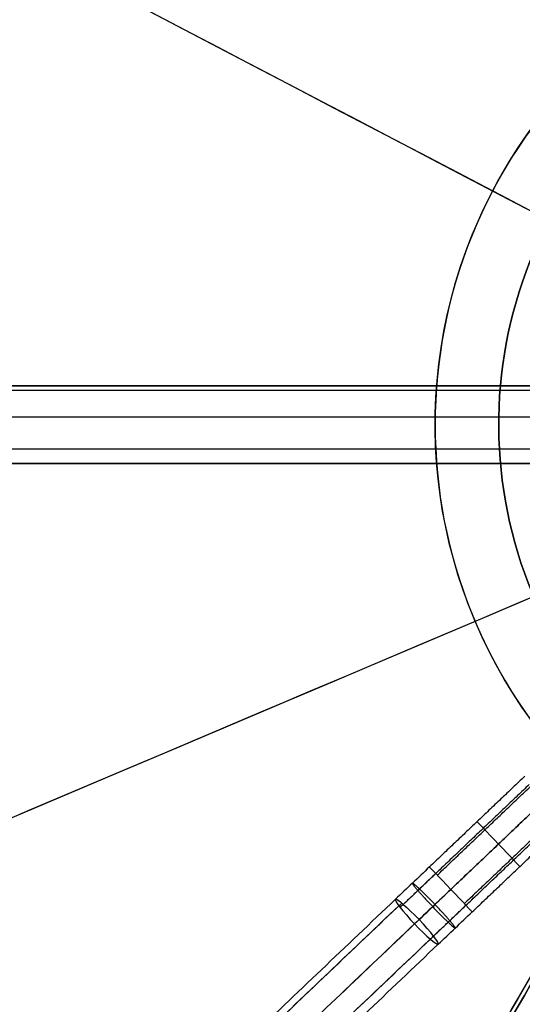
# Model space of a CAD drawing. Header units: millimetres. Extents: x -2184 to 252, y -240 to 239.
# Tile 35 of 256: x -59 to -27, y -38 to 26. Entities that reach past the tile are written whole.
import ezdxf

# ---------------------------------------------------------------- set-up
doc = ezdxf.new("R2010")
doc.units = ezdxf.units.MM
for name, color, linetype, true_color in [('IGES level 15', 7, 'Continuous', 0xcad1ed), ('IGES level 26', 7, 'Continuous', 0x7e7e7e), ('IGES level 3', 7, 'Continuous', 0x868b8b), ('IGES level 38', 7, 'Continuous', 0x868b8b), ('IGES level 42', 7, 'Continuous', 0xcbd2ee), ('IGES level 46', 7, 'Continuous', 0xcbd2ee), ('IGES level 5', 7, 'Continuous', 0x868b8b), ('IGES level 7', 7, 'Continuous', 0xcbd2ee)]:
    doc.layers.add(name, color=color, linetype=linetype, true_color=true_color)

# ---------------------------------------------------------------- blocks, each defined once
blk = doc.blocks.new('DOME PIE')
at = {"layer": 'IGES level 15', "extrusion": (0, 0, -1)}
for radius in [210, 210, 206, 206]:
    blk.add_arc((-121.895, 221.129, -1212), radius, 286.39679, 106.39679, dxfattribs=at)
at = {"layer": 'IGES level 15', "extrusion": (0.979123, 0.203269, -6.12323e-17)}
for radius in [210, 206]:
    blk.add_arc((191.734, 1212, 164.299), radius, 360, 90, dxfattribs=at)
at = {"layer": 'IGES level 15'}
for radius in [210, 210, 206, 206]:
    blk.add_arc((121.895, 221.129, 1212), radius, 253.60321, 73.60321, dxfattribs=at)
at = {"layer": 'IGES level 15', "extrusion": (0.46402, 0.885825, -6.12323e-17)}
for radius in [210, 206]:
    blk.add_arc((-5.37, 1212, 252.443), radius, 360, 90, dxfattribs=at)
at = {"layer": 'IGES level 15', "extrusion": (-0.390381, 0.920653, -6.12323e-17)}
for radius in [210, 206]:
    blk.add_arc((-198.548, 1212, 155.997), radius, 360, 90, dxfattribs=at)
at = {"layer": 'IGES level 15', "extrusion": (0.95933, -0.282288, 6.12323e-17)}
for radius in [210, 206]:
    blk.add_arc((246.545, 1212, 54.516), radius, 90, 180, dxfattribs=at)
at = {"layer": 'IGES level 26', "extrusion": (0, 0, -1)}
for centre, radius in [((-121.895, 221.129, -1219.619), 28.4), ((-121.895, 221.129, -1217.619), 28.4), ((-121.895, 221.129, -1218.119), 26.3), ((-121.895, 221.129, -1216.869), 26.3)]:
    blk.add_arc(centre, radius, 313.23622, 133.23622, dxfattribs=at)
at = {"layer": 'IGES level 26'}
blk.add_arc((121.895, 221.129, 1215.619), 28.4, 46.76378, 226.76378, dxfattribs=at)
blk.add_open_spline([(93.56, 223.041, 1219.619), (93.56, 223.041, 1215.619)], degree=1, dxfattribs=at)
at = {"layer": 'IGES level 3', "extrusion": (0, 0, -1)}
for centre in [(-121.895, 221.129, -1211), (-121.895, 221.129, -1210)]:
    blk.add_arc(centre, 32.5, 316.39679, 136.39679, dxfattribs=at)
at = {"layer": 'IGES level 3'}
blk.add_arc((121.895, 221.129, 1209), 32.5, 43.60321, 223.60321, dxfattribs=at)
blk.add_open_spline([(89.639, 225.102, 1211), (89.639, 225.102, 1209)], degree=1, dxfattribs=at)
at = {"layer": 'IGES level 38'}
for points in [[(0, 442.257), (120.388, 233.739)], [(0, 442.257, 12.5), (120.388, 233.739, 12.5)], [(1.5, 439.659, 25), (120.388, 233.739, 25)], [(111.728, 228.739), (-8.66, 437.257)], [(111.728, 228.739, 12.5), (-8.66, 437.257, 12.5)], [(111.728, 228.739, 25), (-7.16, 434.659, 25)], [(-8.66, 5), (111.728, 213.518)], [(-8.66, 5, 12.5), (111.728, 213.518, 12.5)], [(-7.16, 7.598, 25), (111.728, 213.518, 25)], [(120.388, 208.518), (0, 0)], [(120.388, 208.518, 12.5), (0, 0, 12.5)], [(120.388, 208.518, 25), (1.5, 2.598, 25)]]:
    blk.add_open_spline(points, degree=1, dxfattribs=at)
at = {"layer": 'IGES level 42'}
for points in [[(109.195, 223.629, 45), (-1990.805, 223.629, 45)], [(-1990.805, 223.629, 45), (109.195, 223.629, 45)], [(109.195, 223.333, 46.178), (-1990.805, 223.333, 46.178)], [(109.195, 223.333, 43.822), (-1990.805, 223.333, 43.822)], [(109.195, 221.616, 47.452), (-1990.805, 221.616, 47.452)], [(109.195, 221.616, 42.548), (-1990.805, 221.616, 42.548)], [(109.195, 219.543, 46.933), (-1990.805, 219.543, 46.933)], [(109.195, 219.543, 43.067), (-1990.805, 219.543, 43.067)], [(-1990.805, 218.629, 45), (109.195, 218.629, 45)], [(109.195, 218.629, 45), (-1990.805, 218.629, 45)]]:
    blk.add_open_spline(points, degree=1, dxfattribs=at)
at = {"layer": 'IGES level 46'}
for points in [[(-0.217, 442.132, -0.5), (119.783, 234.286, -0.5)], [(119.783, 234.286), (-0.217, 442.132)], [(-0.217, 442.132, -0.25), (119.783, 234.286, -0.25)], [(115.67, 231.911), (-4.33, 439.757)], [(115.67, 231.911, -0.5), (-4.33, 439.757, -0.5)], [(111.556, 229.536, -0.5), (-8.444, 437.382, -0.5)], [(-8.444, 437.382), (111.556, 229.536)], [(111.556, 229.536, -0.25), (-8.444, 437.382, -0.25)], [(-8.444, 4.875, -0.5), (111.556, 212.721, -0.5)], [(111.556, 212.721), (-8.444, 4.875)], [(-8.444, 4.875, -0.25), (111.556, 212.721, -0.25)], [(115.67, 210.346), (-4.33, 2.5)], [(115.67, 210.346, -0.5), (-4.33, 2.5, -0.5)], [(119.783, 207.971, -0.5), (-0.217, 0.125, -0.5)], [(-0.217, 0.125), (119.783, 207.971)], [(119.783, 207.971, -0.25), (-0.217, 0.125, -0.25)]]:
    blk.add_open_spline(points, degree=1, dxfattribs=at)
at = {"layer": 'IGES level 5', "extrusion": (0, 0, -1)}
for centre, radius, start, end in [((-121.895, 221.129, -1200.5), 211.5, 69.12965, 249.12965), ((-121.895, 221.129, -1211), 211.5, 69.12965, 249.12965), ((-121.895, 221.129, -1211), 210.5, 69.12965, 249.12965), ((-121.895, 221.129, -1200), 199.5, 69.12965, 249.12965), ((-121.895, 221.129, -1205.75), 211.5, 69.12965, 249.12965), ((-121.895, 221.129, -1205.75), 210.5, 69.12965, 249.12965), ((-121.895, 221.129, -1212), 210, 286.39679, 106.39679), ((-121.895, 221.129, -1212), 206, 286.39679, 106.39679), ((-121.895, 221.129, -1199.5), 199.5, 69.12965, 249.12965), ((-121.895, 221.129, -1212), 210, 106.39679, 286.39679), ((-121.895, 221.129, -1205.75), 211.5, 249.12965, 69.12965), ((-121.895, 221.129, -1211), 211.5, 249.12965, 69.12965), ((-121.895, 221.129, -1212), 206, 106.39679, 286.39679), ((-121.895, 221.129, -1205.75), 210.5, 249.12965, 69.12965), ((-121.895, 221.129, -1200.5), 210.5, 249.12965, 69.12965), ((-121.895, 221.129, -1211), 210.5, 249.12965, 69.12965), ((-121.895, 221.129, -1199.5), 199.5, 249.12965, 69.12965), ((-121.895, 221.129, -1200), 199.5, 249.12965, 69.12965), ((-121.895, 221.129, -1206), 206, 286.39679, 15.28418)]:
    blk.add_arc(centre, radius, start, end, dxfattribs=at)
at = {"layer": 'IGES level 5'}
for centre, radius, start, end in [((121.895, 221.129, 1200.5), 210.5, 290.87035, 110.87035), ((121.895, 221.129, 1199), 210, 290.87035, 110.87035), ((121.895, 221.129, 1200), 206, 73.60321, 253.60321), ((121.895, 221.129, 1199), 199.5, 290.87035, 110.87035), ((121.895, 221.129, 1200.5), 211.5, 110.87035, 290.87035), ((121.895, 221.129, 1200), 206, 253.60321, 73.60321), ((121.895, 221.129, 1199), 210, 110.87035, 290.87035), ((121.895, 221.129, 1200), 210, 110.87035, 253.60321), ((121.895, 221.129, 1199), 199.5, 110.87035, 290.87035)]:
    blk.add_arc(centre, radius, start, end, dxfattribs=at)
for points in [[(197.086, 23.916, 1199.439), (591.512, 174.298, 1199.439), (441.129, 568.724, 1199.439), (46.704, 418.341, 1199.439)], [(196.835, 24.577, 1200.146), (589.939, 174.455, 1200.146), (440.06, 567.559, 1200.146), (46.956, 417.681, 1200.146)], [(46.704, 418.341, 1199.439), (-347.722, 267.959, 1199.439), (-197.339, -126.467, 1199.439), (197.086, 23.916, 1199.439)], [(46.956, 417.681, 1200.146), (-346.148, 267.802, 1200.146), (-196.27, -125.302, 1200.146), (196.835, 24.577, 1200.146)]]:
    blk.add_rational_spline(points, [0.816490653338, 0.272163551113, 0.272163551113, 0.816490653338], degree=3, dxfattribs=at)
at = {"layer": 'IGES level 7', "extrusion": (-0.724133, -0.68966, 0)}
for start, end in [(90, 180), (270, 360)]:
    blk.add_arc((-76.06, 1212, -201.53), 2, start, end, dxfattribs=at)
at = {"layer": 'IGES level 7', "extrusion": (0.724133, 0.68966, 0)}
for start, end in [(270, 360), (90, 180)]:
    blk.add_arc((76.06, 1212, 201.53), 2, start, end, dxfattribs=at)
at = {"layer": 'IGES level 7', "extrusion": (0.68966, -0.724133, 3.88874e-09)}
blk.add_arc((197.289, 1182, -78.06), 30, 90, 95.78991, dxfattribs=at)
at = {"layer": 'IGES level 7', "extrusion": (0.724133, 0.68966, 2.66615e-11)}
blk.add_arc((76.06, 1212, 197.289), 2, 0, 90, dxfattribs=at)
at = {"layer": 'IGES level 7', "extrusion": (-0.724133, -0.68966, 2.66446e-11)}
blk.add_arc((-76.06, 1212, -197.289), 2, 180, 270, dxfattribs=at)
at = {"layer": 'IGES level 7', "extrusion": (0.68966, -0.724133, 1.07497e-09)}
blk.add_arc((197.289, 1182, -76.06), 32, 90, 95.78991, dxfattribs=at)
at = {"layer": 'IGES level 7', "extrusion": (-0.68966, 0.724133, -8.55823e-10)}
blk.add_arc((-197.289, 1182, 76.06), 28, 84.21009, 90, dxfattribs=at)
at = {"layer": 'IGES level 7', "extrusion": (0.724133, 0.68966, 1.63152e-27)}
blk.add_arc((76.06, 1212, 197.289), 2, 90, 180, dxfattribs=at)
at = {"layer": 'IGES level 7', "extrusion": (0.724133, 0.68966, -2.66823e-11)}
blk.add_arc((76.06, 1212, 197.289), 2, 180, 270, dxfattribs=at)
at = {"layer": 'IGES level 7', "extrusion": (0.720439, 0.686142, 0.100881)}
for start, end in [(0, 90), (90, 180), (180, 270)]:
    blk.add_arc((76.06, 1186.067, 315.524), 2, start, end, dxfattribs=at)
at = {"layer": 'IGES level 7', "extrusion": (-0.720439, -0.686142, -0.100881)}
blk.add_arc((-76.06, 1186.067, -315.524), 2, 180, 270, dxfattribs=at)
at = {"layer": 'IGES level 7', "extrusion": (-0.68966, 0.724133, 1.31125e-09)}
blk.add_arc((-197.289, 1182, 74.06), 30, 84.21009, 90, dxfattribs=at)
at = {"layer": 'IGES level 7'}
for points in [[(95.171, 198.439, 1212), (89.028, 192.588, 1212)], [(95.463, 197.908, 1213.414), (89.432, 192.164, 1213.414)], [(89.533, 192.059, 1210.454), (95.555, 197.794, 1210.454)], [(96.38, 196.828, 1214), (90.408, 191.14, 1214)], [(90.408, 191.14, 1210), (96.38, 196.828, 1210)], [(97.298, 195.95, 1210.454), (91.283, 190.221, 1210.454)], [(91.383, 190.116, 1213.414), (97.423, 195.868, 1213.414)], [(91.787, 189.692, 1212), (97.93, 195.542, 1212)], [(86.837, 190.501, 1211.847), (10.467, 117.767, 1201.153)], [(87.057, 190.084, 1213.109), (10.687, 117.35, 1202.415)], [(10.872, 117.526, 1199.891), (87.243, 190.261, 1210.585)], [(88.07, 188.914, 1213.837), (11.7, 116.179, 1203.143)], [(11.992, 116.458, 1199.163), (88.362, 189.192, 1209.857)], [(89.295, 188.127, 1210.44), (12.925, 115.393, 1199.746)], [(12.718, 115.196, 1202.56), (89.088, 187.93, 1213.254)], [(13.225, 114.87, 1201.153), (89.595, 187.605, 1211.847)]]:
    blk.add_open_spline(points, degree=1, dxfattribs=at)
for points, weights in [([(87.138, 189.979, 1213.254), (87.9, 190.705, 1213.361), (88.666, 191.434, 1213.414), (89.432, 192.164, 1213.414)], [0.816490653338, 0.815795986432, 0.815795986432, 0.816490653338]), ([(87.344, 190.175, 1210.44), (88.038, 190.836, 1210.537), (88.735, 191.5, 1210.586), (89.432, 192.164, 1210.586)], [0.816490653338, 0.815795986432, 0.815795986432, 0.816490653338]), ([(87.931, 191.543, 1211.962), (87.888, 191.503, 1213.132), (88.429, 190.874, 1213.959), (89.237, 190.026, 1213.959)], [0.955967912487, 0.769303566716, 0.769303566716, 0.955967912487]), ([(89.384, 190.165, 1209.964), (88.576, 191.013, 1209.964), (87.974, 191.584, 1210.792), (87.931, 191.543, 1211.962)], [0.955967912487, 0.769303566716, 0.769303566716, 0.955967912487]), ([(89.088, 187.93, 1213.254), (89.851, 188.657, 1213.361), (90.616, 189.386, 1213.414), (91.383, 190.116, 1213.414)], [0.816490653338, 0.815795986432, 0.815795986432, 0.816490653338]), ([(89.237, 190.026, 1213.959), (90.045, 189.177, 1213.959), (90.647, 188.606, 1213.132), (90.69, 188.647, 1211.962)], [0.955967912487, 0.769303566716, 0.769303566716, 0.955967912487]), ([(89.295, 188.127, 1210.44), (89.989, 188.788, 1210.537), (90.685, 189.452, 1210.586), (91.383, 190.116, 1210.586)], [0.816490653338, 0.815795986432, 0.815795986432, 0.816490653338]), ([(90.69, 188.647, 1211.962), (90.733, 188.688, 1210.792), (90.192, 189.316, 1209.964), (89.384, 190.165, 1209.964)], [0.955967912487, 0.769303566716, 0.769303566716, 0.955967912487])]:
    blk.add_rational_spline(points, weights, degree=3, dxfattribs=at)

msp = doc.modelspace()

# ---------------------------------------------------------------- block references
at = {"layer": 'IGES level 3'}
msp.add_blockref('DOME PIE', (-121.895, -221.415, 0.883), dxfattribs=at)

doc.saveas('drawing.dxf')
